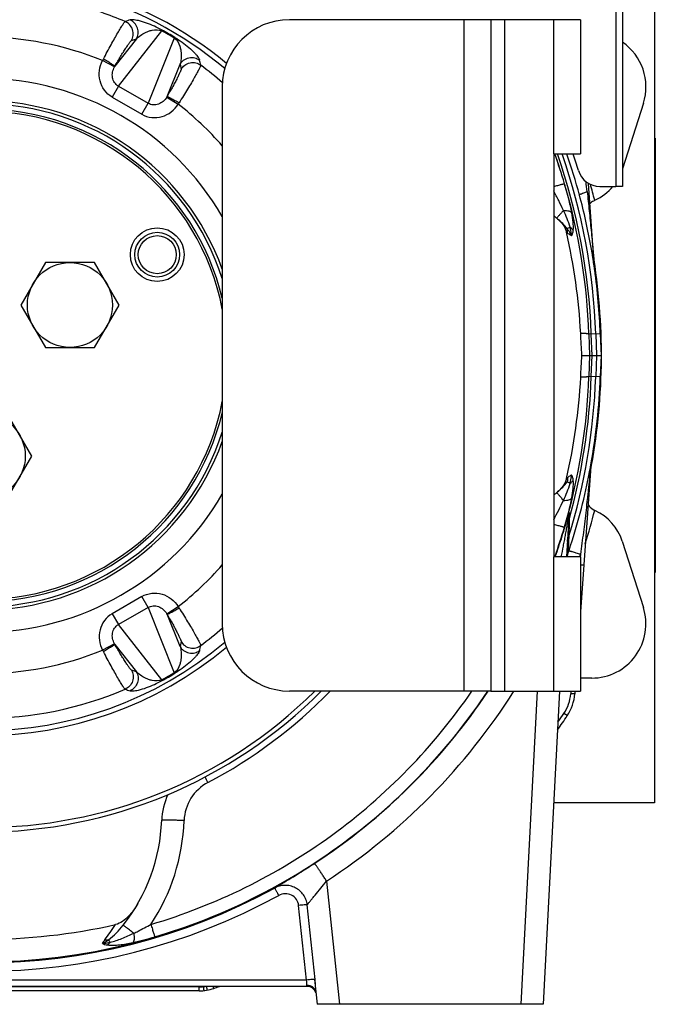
# Model space of a CAD drawing. Extents: x -1709 to 1181, y 8 to 1580.
# Tile 50 of 71: x -94 to 48, y 666 to 886. Entities that reach past the tile are written whole.
import ezdxf

# ---------------------------------------------------------------- set-up
doc = ezdxf.new("R2010")
doc.units = 0
doc.header["$LTSCALE"] = 65.395
doc.layers.get('0').update_dxf_attribs({"linetype": 'CONTINUOUS'})
doc.layers.add('3_ALL_AXES', color=7, linetype='CONTINUOUS')

msp = doc.modelspace()

# ---------------------------------------------------------------- linework, layer by layer
at = {"color": 3, "linetype": 'CONTINUOUS'}
for p, q in [((39.22, 941.86), (39.22, 848.91)), ((40.72, 942.18), (40.72, 848.91)), ((35.67, 848.91), (39.22, 848.91))]:
    msp.add_line(p, q, dxfattribs=at)
at = {"color": 6, "linetype": 'CONTINUOUS'}
for p, q in [((47.85, 921.16), (47.85, 711.16)), ((45.4, 867.48), (40.72, 852.83)), ((34.5, 830.5), (33.17, 849.59)), ((34.51, 830.45), (34.5, 830.5)), ((34.51, 830.43), (34.51, 830.45)), ((34.51, 830.39), (34.51, 830.43)), ((34.52, 830.34), (34.51, 830.39)), ((34.52, 830.29), (34.52, 830.34)), ((34.52, 830.28), (34.52, 830.29)), ((34.53, 830.24), (34.52, 830.28)), ((35.77, 815.98), (35.94, 811.16)), ((31.66, 811.16), (35.94, 811.16)), ((35.94, 811.16), (35.77, 806.34)), ((33.63, 786.4), (31.36, 753.82)), ((28.72, 775.03), (28.25, 766.16)), ((40.68, 769.61), (45.4, 754.84)), ((33.85, 739.05), (31.36, 739.05)), ((26.68, 736.16), (23.01, 666.16)), ((30.12, 736.16), (30.08, 735.53)), ((47.85, 711.16), (25.37, 711.16)), ((-28.04, 671.71), (-27.46, 666.16)), ((-29.68, 670.16), (-174.61, 670.16)), ((-53.81, 669.16), (-150.48, 669.16)), ((23.01, 666.16), (-27.46, 666.16))]:
    msp.add_line(p, q, dxfattribs=at)
at = {"color": 7, "linetype": 'CONTINUOUS'}
for p, q in [((11.35, 886.16), (-33.65, 886.16)), ((11.35, 886.16), (11.35, 736.16)), ((31.36, 886.16), (11.36, 886.16)), ((31.36, 886.16), (31.36, 856.16)), ((-48.65, 871.16), (-48.65, 751.16)), ((25.36, 856.16), (31.36, 856.16)), ((25.36, 856.16), (25.36, 766.16)), ((40.72, 848.91), (39.22, 848.91)), ((31.36, 766.16), (25.36, 766.16)), ((31.36, 766.16), (31.36, 736.16)), ((11.35, 736.16), (-33.65, 736.16)), ((11.36, 736.16), (31.36, 736.16))]:
    msp.add_line(p, q, dxfattribs=at)
at = {"color": 9, "linetype": 'CONTINUOUS'}
for p, q in [((5.35, 736.16), (5.35, 886.16)), ((14.36, 886.16), (14.36, 736.16)), ((25.36, 856.16), (25.36, 886.16)), ((-71.85, 871.32), (-62.14, 883.66)), ((-67.84, 881.86), (-72.64, 875.76)), ((-68.92, 881.5), (-67.84, 881.86)), ((-59.36, 882.06), (-65.2, 867.48)), ((-72.71, 875.63), (-75.36, 877.03)), ((-60.95, 869.01), (-58.07, 876.22)), ((-58.07, 876.22), (-57.84, 875.1)), ((-71.85, 871.32), (-73.26, 868.87)), ((-71.85, 871.32), (-65.2, 867.48)), ((-73.26, 868.87), (-66.61, 865.03)), ((-66.61, 865.03), (-65.2, 867.48)), ((-61.03, 868.88), (-58.5, 867.29)), ((27.8, 849.45), (27.78, 849.51)), ((35.77, 815.98), (33.22, 815.89)), ((33.22, 815.89), (33.38, 811.16)), ((33.93, 811.16), (33.76, 815.91)), ((34.76, 815.94), (34.93, 811.16)), ((33.38, 811.16), (33.22, 806.43)), ((33.76, 806.41), (33.93, 811.16)), ((34.93, 811.16), (34.76, 806.38)), ((35.77, 806.34), (33.22, 806.43)), ((28.81, 774.51), (28.74, 770.73)), ((28.88, 776.06), (28.81, 774.51)), ((27.78, 772.81), (27.8, 772.87)), ((28.81, 774.27), (28.79, 773.55)), ((28.74, 770.73), (28.47, 766.61)), ((28.75, 771.27), (28.74, 770.73)), ((28.64, 769.21), (28.51, 767.19)), ((25.36, 736.16), (25.36, 766.16)), ((28.47, 766.64), (28.47, 766.61)), ((-66.61, 757.29), (-73.26, 753.44)), ((-65.2, 754.84), (-66.61, 757.29)), ((-65.2, 754.84), (-71.85, 751)), ((-65.2, 754.84), (-59.36, 740.26)), ((-61.03, 753.43), (-58.5, 755.03)), ((-73.26, 753.44), (-71.85, 751)), ((-58.07, 746.1), (-60.95, 753.31)), ((-62.14, 738.66), (-71.85, 751)), ((-72.71, 746.69), (-75.36, 745.29)), ((-72.64, 746.56), (-67.84, 740.46)), ((-57.84, 747.22), (-58.07, 746.1)), ((-67.84, 740.46), (-68.92, 740.82)), ((21.69, 736.16), (18.02, 666.16)), ((29.21, 736.16), (29.16, 735.54)), ((29.21, 736.16), (29.16, 735.54)), ((28.41, 730.66), (27.66, 731.16)), ((-25.36, 693.71), (-22.46, 666.16)), ((-29.84, 671.58), (-31.6, 688.25)), ((-27.91, 671.7), (-29.66, 688.37)), ((-29.84, 671.58), (-174.45, 671.58)), ((-53.81, 670.06), (-150.48, 670.06)), ((-53.81, 669.16), (-53.81, 670.06)), ((-52.82, 670.11), (-52.83, 670.16)), ((-50.52, 669.71), (-50.68, 670.16)), ((-29.68, 670.16), (-29.73, 670.36))]:
    msp.add_line(p, q, dxfattribs=at)
at = {"color": 2, "linetype": 'CONTINUOUS'}
for p, q in [((48.05, 859.66), (48.05, 762.66)), ((34.53, 830.23), (34.53, 830.25)), ((47.95, 817.08), (47.95, 815.74)), ((47.95, 804.16), (47.95, 802.16)), ((33.67, 786.72), (33.67, 786.71)), ((31.19, 766.22), (31.17, 766.16)), ((31.35, 766.7), (31.31, 766.16))]:
    msp.add_line(p, q, dxfattribs=at)
at = {"color": 9, "linetype": 'CONTINUOUS'}
for points in [[(28.79, 773.55), (28.79, 773.28), (28.75, 771.27)], [(28.74, 770.73), (28.67, 769.68), (28.64, 769.21)]]:
    msp.add_lwpolyline(points, dxfattribs=at)
at = {"color": 2, "linetype": 'CONTINUOUS'}
msp.add_circle((-63.17, 833.66), 5, dxfattribs=at)
at = {"color": 7, "linetype": 'CONTINUOUS'}
msp.add_circle((-63.17, 833.66), 4.25, dxfattribs=at)
for centre, radius, start, end in [((-102.15, 811.16), 84.95, 50.1416, 75.1279), ((-33.65, 871.16), 15, 90, 180), ((-102.15, 811.16), 55, 13.3987, 166.6701), ((-102.15, 811.16), 54.5, 10.9311, 169.0581), ((-102.15, 811.16), 54.5, 190.9311, 349.0581), ((-102.15, 811.16), 55, 193.3987, 346.6701), ((-33.65, 751.16), 15, 180, 270), ((-102.15, 811.16), 84.95, 230.1391, 309.8609), ((-102.15, 811.16), 106.5, 224.777, 315.223), ((-102.15, 811.16), 105.5, 225.3184, 314.6817)]:
    msp.add_arc(centre, radius, start, end, dxfattribs=at)
at = {"color": 9, "linetype": 'CONTINUOUS'}
for centre, radius, start, end in [((-102.15, 811.16), 83.83, 49.8355, 75.128), ((-102.15, 811.16), 81.09, 66.9092, 75.0015), ((50.1, 499.49), 404.61, 107.1523, 107.3175), ((-102.15, 811.16), 71.1, 67.8709, 112.1291), ((-94.95, 823.63), 68.41, 58.659, 61.341), ((-96.34, 821.22), 71.37, 58.6665, 61.3335), ((-63.7, 871.31), 12.99, 152.2442, 153.9028), ((-69.29, 873.74), 3.91, 148.9478, 151.1175), ((-448.18, 787.17), 404.61, 12.6825, 12.8477), ((-102.15, 811.16), 81.09, 48.687, 53.0908), ((-102.15, 811.16), 61.85, 30.1153, 149.8845), ((-64.38, 870.91), 3.91, 328.8824, 331.0521), ((-102.15, 811.16), 56.86, 19.7746, 160.2309), ((-102.15, 811.16), 56.2, 17.8002, 162.1893), ((-69.27, 874.53), 12.98, 326.097, 327.7557), ((-102.15, 811.16), 71.1, 41.1851, 52.1291), ((-102.2, 811.22), 135.5, 16.4155, 19.3727), ((-102.14, 811.21), 135.45, 16.4234, 19.3804), ((-102.15, 811.16), 135.99, 2, 19.3249), ((-102.15, 811.16), 136.99, 2, 19.1787), ((-102.73, 810.95), 138.62, 15.0644, 19.0283), ((-102.14, 811.23), 135.44, 1.9688, 16.3898), ((-621.75, 776.16), 658.49, 6.24235, 6.43613), ((-102.15, 811.16), 140.99, 14.2222, 15.7288), ((5.14, 809.01), 37.58, 51.6479, 52.1021), ((-102.15, 811.16), 138, 9.1731, 9.3948), ((-102.15, 811.16), 138, 8.1392, 8.8165), ((-102.15, 811.16), 138, 7.9479, 7.9898), ((-102.14, 811.09), 135.44, 343.6102, 358.0312), ((-102.15, 811.16), 136.99, 342.8327, 358), ((-102.15, 811.16), 135.99, 344.3652, 358), ((-102.15, 811.16), 56.2, 197.8002, 342.1893), ((-102.15, 811.16), 56.86, 199.7746, 340.2309), ((5.02, 813.46), 37.77, 307.8953, 308.3472), ((-102.15, 811.16), 61.85, 210.1153, 329.8845), ((33.61, 773.16), 4.98, 164.3063, 176.98), ((33.69, 774.76), 4.98, 164.9366, 176.9828), ((-102.15, 811.16), 140.99, 342.653, 345.7778), ((-102.2, 811.1), 135.5, 340.6271, 343.5844), ((-102.15, 811.11), 135.45, 340.6189, 343.5766), ((-102.15, 811.16), 71.1, 307.8709, 318.8149), ((-69.28, 747.79), 12.99, 32.2442, 33.9028), ((-64.38, 751.41), 3.91, 28.9478, 31.1175), ((-102.15, 811.16), 81.09, 306.9092, 311.3123), ((-102.15, 811.16), 83.83, 229.8357, 310.1643), ((-69.29, 748.58), 3.91, 208.8824, 211.0521), ((-448.18, 835.15), 404.61, 347.1523, 347.3175), ((-102.15, 811.16), 71.1, 247.8709, 292.1291), ((-63.7, 751.01), 12.98, 206.097, 207.7557), ((-94.95, 798.69), 68.41, 298.659, 301.341), ((-96.34, 801.1), 71.37, 298.6665, 301.3335), ((-102.15, 811.09), 135.45, 213.5897, 326.4102), ((-102.15, 811.16), 81.09, 246.9092, 293.0908), ((50.1, 1122.83), 404.61, 252.6825, 252.8477), ((-102.15, 811.29), 108, 297.7633, 315.9142), ((-102.15, 811.03), 135.44, 303.1475, 326.4369), ((-102.15, 811.29), 140.44, 303.1465, 327.6553), ((20.17, 736.17), 9.01, 326.1672, 355.9833), ((-102.15, 818.16), 156.26, 325.3006, 326.1677), ((-47.18, 706.87), 10, 117.7633, 178.0037), ((-401.83, 531.36), 395.58, 27.7786, 27.9817), ((-102.15, 708.79), 45, 326.6025, 358.0037), ((-102.15, 811.03), 135.59, 241.2819, 298.7181), ((-102.15, 811.14), 137.58, 241.2823, 298.7177), ((-105.54, 704.54), 38.91, 321.9701, 328.083), ((-68.07, 675.24), 8.65, 142.0193, 148.3883), ((-53.81, 679.06), 9.01, 270.0024, 276.3133), ((-54, 679.93), 9.9, 276.9017, 278.9882)]:
    msp.add_arc(centre, radius, start, end, dxfattribs=at)
at = {"color": 6, "linetype": 'CONTINUOUS'}
for centre, radius, start, end in [((33.85, 871.16), 12.11, 342.2994, 55.4507), ((29.85, 856.16), 11.36, 294.623, 320.3399), ((-102.15, 811.16), 138, 10.0578, 15.0438), ((0.29, 811.05), 40.13, 50.1157, 51.3276), ((16.75, 830.76), 14.45, 48.9206, 50.1217), ((-100.34, 809.05), 131.92, 3.0499, 12.9733), ((-102.15, 811.16), 138.18, 349.1402, 8.8938), ((-102.15, 811.16), 138, 7.9898, 8.1392), ((-100.35, 813.28), 131.94, 347.0272, 356.9496), ((-102.15, 811.16), 138, 348.9421, 349.7957), ((-102.15, 811.16), 138, 341.1665, 348.3289), ((0.29, 811.26), 40.13, 308.6724, 309.8843), ((16.75, 791.56), 14.45, 309.8785, 311.0797), ((36.26, 780.13), 4, 244.3697, 245.377), ((29.85, 766.16), 11.36, 17.7006, 65.3771), ((33.2, 765), 5, 161.1664, 166.5487), ((33.85, 751.16), 12.11, 270, 17.7006), ((20.1, 736.22), 10, 326.1677, 356), ((-102.15, 818.16), 157.17, 324.7674, 326.1677), ((-47.18, 706.74), 15, 155.1795, 178.0038), ((-102.15, 708.66), 40, 321.5954, 358.0038), ((-102.15, 815.96), 135.28, 257.344, 282.656), ((-53.81, 679.16), 10, 270, 289.1759), ((-102.15, 818.16), 157.17, 289.1759, 289.6516), ((-29.68, 668.16), 2, 16.4999, 90)]:
    msp.add_arc(centre, radius, start, end, dxfattribs=at)
at = {"color": 3, "linetype": 'CONTINUOUS'}
for centre, radius, start, end in [((-102.15, 812.16), 139, 16.8538, 18.4545), ((35.67, 853.91), 5, 196.8538, 270)]:
    msp.add_arc(centre, radius, start, end, dxfattribs=at)
at = {"color": 2, "linetype": 'CONTINUOUS'}
for centre, radius, start, end in [((36.26, 842.19), 4, 114.6231, 115.6304), ((-102.15, 811.16), 138, 9.3948, 10.0578), ((-102.15, 811.16), 138, 8.8165, 9.1731), ((38.49, 830.78), 4, 184.0002, 187.9434), ((-102.15, 811.16), 138, 2, 7.9479), ((-102.15, 811.16), 138, 349.7957, 358), ((36.63, 786.19), 3, 170.0309, 176), ((-102.15, 811.16), 138, 348.3289, 348.9421), ((-102.42, 811.27), 141, 341.3652, 341.5715)]:
    msp.add_arc(centre, radius, start, end, dxfattribs=at)
at = {"color": 6, "linetype": 'CONTINUOUS'}
for centre, major_axis, start_param, end_param in [((25.26, 610.44), (-14.75, 429.81), -1.086108, -1.073156), ((25.26, 1011.88), (14.75, 429.81), -2.068436, -2.055485)]:
    msp.add_ellipse(centre, major_axis=major_axis, ratio=0.034879, start_param=start_param, end_param=end_param, dxfattribs=at)
at = {"color": 9, "linetype": 'CONTINUOUS'}
for points, knots in [([(-75.19, 877.36), (-74.9, 877.9), (-74.34, 878.97), (-73.51, 880.5), (-72.73, 881.91), (-72.02, 883.15), (-71.49, 884.05), (-71.12, 884.66), (-70.9, 885.02), (-70.7, 885.3), (-70.55, 885.52), (-70.44, 885.67), (-70.37, 885.74), (-70.34, 885.75)], [0, 0, 0, 0, 0.189628, 0.37154, 0.539624, 0.688207, 0.812227, 0.863666, 0.907449, 0.943204, 0.970637, 0.989563, 1, 1, 1, 1]), ([(-68.92, 881.5), (-68.72, 881.85), (-68.45, 882.67), (-68.59, 883.98), (-69.27, 885.1), (-69.98, 885.6), (-70.34, 885.75)], [0, 0, 0, 0, 0.238406, 0.5, 0.761594, 1, 1, 1, 1]), ([(-62.1, 883.84), (-63.22, 884.45), (-64.96, 885.24), (-66.99, 885.87), (-67.99, 886.07), (-68.51, 886.14), (-68.91, 886.15), (-69.14, 886.13), (-69.23, 886.1)], [0, 0, 0, 0, 0.504886, 0.754475, 0.841142, 0.90954, 0.961992, 1, 1, 1, 1]), ([(-67.84, 881.86), (-67.64, 882.2), (-67.37, 883.02), (-67.5, 884.32), (-68.16, 885.44), (-68.87, 885.94), (-69.23, 886.1)], [0, 0, 0, 0, 0.23856, 0.5, 0.76144, 1, 1, 1, 1]), ([(-67.84, 881.86), (-67.56, 882.15), (-66.91, 882.69), (-65.97, 883.25), (-65.09, 883.62), (-63.9, 883.96), (-62.8, 883.99), (-62.14, 883.66)], [0, 0, 0, 0, 0.192916, 0.404315, 0.520337, 0.64756, 1, 1, 1, 1]), ([(-62.14, 883.66), (-62.12, 883.7), (-62.11, 883.75), (-62.1, 883.81), (-62.1, 883.83), (-62.1, 883.84)], [0, 0, 0, 0, 0.647891, 0.862629, 1, 1, 1, 1]), ([(-72.64, 875.76), (-72.42, 876.13), (-71.99, 876.86), (-71.36, 877.91), (-70.77, 878.88), (-70.23, 879.73), (-69.82, 880.35), (-69.54, 880.76), (-69.36, 881.01), (-69.22, 881.2), (-69.09, 881.35), (-69, 881.44), (-68.95, 881.49), (-68.92, 881.5)], [0, 0, 0, 0, 0.188782, 0.370057, 0.53763, 0.68597, 0.809969, 0.861549, 0.905551, 0.941555, 0.969341, 0.988789, 1, 1, 1, 1]), ([(-59.36, 882.06), (-59.34, 882.09), (-59.3, 882.13), (-59.25, 882.17), (-59.23, 882.18), (-59.22, 882.18)], [0, 0, 0, 0, 0.647891, 0.862629, 1, 1, 1, 1]), ([(-59.36, 882.06), (-58.75, 881.65), (-58.22, 880.68), (-57.92, 879.48), (-57.8, 878.54), (-57.82, 877.44), (-57.96, 876.61), (-58.07, 876.22)], [0, 0, 0, 0, 0.352432, 0.479656, 0.59568, 0.807082, 1, 1, 1, 1]), ([(-59.22, 882.18), (-58.14, 881.52), (-56.58, 880.4), (-55.03, 878.96), (-54.35, 878.2), (-54.03, 877.78), (-53.82, 877.44), (-53.73, 877.23), (-53.7, 877.14)], [0, 0, 0, 0, 0.504889, 0.754476, 0.841143, 0.90954, 0.961992, 1, 1, 1, 1]), ([(-73.26, 868.87), (-73.93, 869.26), (-75.11, 870.32), (-76.1, 872.48), (-76.21, 874.84), (-75.72, 876.34), (-75.36, 877.03)], [0, 0, 0, 0, 0.249766, 0.499654, 0.749746, 1, 1, 1, 1]), ([(-72.64, 875.76), (-72.64, 875.77), (-72.66, 875.78), (-72.7, 875.82), (-72.76, 875.86), (-72.88, 875.95), (-73.09, 876.09), (-73.41, 876.29), (-73.8, 876.54), (-74.25, 876.81), (-74.71, 877.08), (-75.03, 877.27), (-75.19, 877.36)], [0, 0, 0, 0, 0.008636, 0.024765, 0.049076, 0.082144, 0.175447, 0.30256, 0.458767, 0.634283, 0.818172, 1, 1, 1, 1]), ([(-71.85, 871.32), (-72.19, 871.5), (-72.79, 872.06), (-73.24, 873.21), (-73.21, 874.46), (-72.92, 875.26), (-72.71, 875.63)], [0, 0, 0, 0, 0.239806, 0.48483, 0.738828, 1, 1, 1, 1]), ([(-53.45, 876), (-53.45, 875.96), (-53.47, 875.87), (-53.54, 875.7), (-53.65, 875.46), (-53.81, 875.15), (-54.01, 874.78), (-54.35, 874.15), (-54.86, 873.24), (-55.58, 872.01), (-56.41, 870.63), (-57.33, 869.14), (-57.96, 868.12), (-58.29, 867.6)], [0, 0, 0, 0, 0.010438, 0.029366, 0.056802, 0.092559, 0.136342, 0.18778, 0.311803, 0.460385, 0.628475, 0.810384, 1, 1, 1, 1]), ([(-58.07, 876.22), (-57.87, 876.56), (-57.3, 877.2), (-56.11, 877.74), (-54.8, 877.73), (-54.03, 877.37), (-53.7, 877.14)], [0, 0, 0, 0, 0.23856, 0.5, 0.76144, 1, 1, 1, 1]), ([(-57.84, 875.1), (-57.64, 875.45), (-57.07, 876.09), (-55.86, 876.63), (-54.55, 876.61), (-53.77, 876.24), (-53.45, 876)], [0, 0, 0, 0, 0.238406, 0.5, 0.761594, 1, 1, 1, 1]), ([(-57.84, 875.1), (-57.84, 875.08), (-57.85, 875), (-57.88, 874.88), (-57.95, 874.7), (-58.05, 874.47), (-58.17, 874.2), (-58.39, 873.75), (-58.72, 873.08), (-59.18, 872.19), (-59.73, 871.19), (-60.32, 870.12), (-60.74, 869.39), (-60.95, 869.01)], [0, 0, 0, 0, 0.011213, 0.030663, 0.058452, 0.094459, 0.138463, 0.190046, 0.314048, 0.462392, 0.629965, 0.811228, 1, 1, 1, 1]), ([(-60.95, 869.01), (-60.95, 869.01), (-60.92, 869.01), (-60.87, 868.99), (-60.8, 868.96), (-60.66, 868.89), (-60.42, 868.78), (-60.08, 868.6), (-59.67, 868.38), (-59.07, 868.05), (-58.6, 867.78), (-58.29, 867.6)], [0, 0, 0, 0, 0.009034, 0.025981, 0.05145, 0.085933, 0.182396, 0.31206, 0.46908, 0.643214, 1, 1, 1, 1]), ([(-66.61, 865.03), (-65.94, 864.65), (-64.43, 864.15), (-62.06, 864.37), (-59.96, 865.46), (-58.91, 866.64), (-58.5, 867.29)], [0, 0, 0, 0, 0.249766, 0.499653, 0.749746, 1, 1, 1, 1]), ([(-61.03, 868.88), (-61.25, 868.52), (-61.79, 867.87), (-62.86, 867.22), (-64.08, 867.03), (-64.86, 867.28), (-65.2, 867.48)], [0, 0, 0, 0, 0.261194, 0.515205, 0.760221, 1, 1, 1, 1]), ([(25.36, 848.88), (25.52, 848.92), (25.83, 849.01), (26.28, 849.14), (26.69, 849.25), (27.05, 849.35), (27.3, 849.42), (27.48, 849.46), (27.58, 849.48), (27.66, 849.5), (27.72, 849.51), (27.75, 849.51), (27.78, 849.52), (27.78, 849.51)], [0, 0, 0, 0, 0.200571, 0.389233, 0.560323, 0.70872, 0.829984, 0.879276, 0.9205, 0.953353, 0.977608, 0.993124, 1, 1, 1, 1]), ([(29.43, 843), (29.23, 844.06), (28.72, 846.22), (28.12, 848.36), (27.8, 849.45)], [0, 0, 0, 0, 0.486611, 1, 1, 1, 1]), ([(27.54, 843.56), (27.21, 844.29), (26.5, 845.75), (25.74, 847.19), (25.36, 847.91)], [0, 0, 0, 0, 0.495277, 1, 1, 1, 1]), ([(31.13, 846.98), (31.12, 847), (31.15, 847.05), (31.24, 847.11), (31.38, 847.19), (31.67, 847.33), (32.16, 847.53), (32.59, 847.68), (32.84, 847.76)], [0, 0, 0, 0, 0.029436, 0.084256, 0.168803, 0.282974, 0.594148, 1, 1, 1, 1]), ([(32.84, 847.76), (32.99, 846.32), (33.22, 844.17), (33.51, 841.29), (33.73, 839.13), (33.93, 836.96), (34.1, 835.17), (34.23, 833.72), (34.32, 832.68), (34.4, 831.65), (34.45, 831.19), (34.51, 830.33), (34.5, 830.5)], [0, 0, 0, 0, 0.250357, 0.375535, 0.500712, 0.625885, 0.75105, 0.813625, 0.876189, 0.938722, 0.969941, 1, 1, 1, 1]), ([(27.54, 843.56), (27.43, 843.43), (27.23, 843.2), (26.94, 842.86), (26.69, 842.57), (26.47, 842.32), (26.29, 842.12), (26.17, 841.99), (26.1, 841.92), (26.06, 841.88), (26.04, 841.86), (26.02, 841.85), (26.02, 841.84)], [0, 0, 0, 0, 0.214873, 0.408894, 0.579161, 0.723128, 0.838648, 0.924007, 0.954968, 0.977969, 0.992951, 1, 1, 1, 1]), ([(29.01, 839.79), (28.84, 840.43), (28.39, 841.71), (27.83, 842.94), (27.54, 843.56)], [0, 0, 0, 0, 0.493934, 1, 1, 1, 1]), ([(27.54, 843.56), (27.76, 843.56), (28.18, 843.55), (28.74, 843.45), (29.16, 843.28), (29.37, 843.1), (29.43, 843)], [0, 0, 0, 0, 0.328839, 0.608887, 0.831172, 1, 1, 1, 1]), ([(29.73, 839.08), (29.79, 839.69), (29.75, 841.01), (29.55, 842.31), (29.43, 843)], [0, 0, 0, 0, 0.471028, 1, 1, 1, 1]), ([(28.39, 839.44), (28.08, 839.85), (27.39, 840.62), (26.64, 841.31), (26.25, 841.65)], [0, 0, 0, 0, 0.498469, 1, 1, 1, 1]), ([(28.45, 838.48), (28.46, 838.56), (28.49, 838.89), (28.46, 839.22), (28.39, 839.44)], [0, 0, 0, 0, 0.265618, 1, 1, 1, 1]), ([(29.34, 837.86), (29.27, 837.9), (28.97, 838.09), (28.67, 838.3), (28.45, 838.48)], [0, 0, 0, 0, 0.225513, 1, 1, 1, 1]), ([(29.01, 839.79), (29.09, 839.74), (29.36, 839.54), (29.6, 839.29), (29.73, 839.08)], [0, 0, 0, 0, 0.26933, 1, 1, 1, 1]), ([(29.34, 837.86), (29.4, 837.93), (29.5, 838.1), (29.65, 838.51), (29.7, 838.84), (29.73, 839.08)], [0, 0, 0, 0, 0.216494, 0.456921, 1, 1, 1, 1]), ([(33.22, 815.89), (33.21, 815.9), (33.16, 815.92), (33.07, 815.95), (32.91, 815.97), (32.71, 816), (32.45, 816.02), (32.01, 816.04), (31.65, 816.06), (31.4, 816.06)], [0, 0, 0, 0, 0.028756, 0.083831, 0.166986, 0.278416, 0.417902, 0.585045, 1, 1, 1, 1]), ([(33.22, 806.43), (33.21, 806.42), (33.16, 806.39), (33.07, 806.37), (32.91, 806.35), (32.71, 806.32), (32.45, 806.3), (32.01, 806.28), (31.65, 806.26), (31.4, 806.25)], [0, 0, 0, 0, 0.028756, 0.083831, 0.166986, 0.278416, 0.417902, 0.585045, 1, 1, 1, 1]), ([(33.63, 786.4), (33.64, 786.49), (33.6, 786.03), (33.57, 785.78), (33.51, 785.19), (33.45, 784.6), (33.37, 783.76), (33.26, 782.74), (33.13, 781.5), (33, 780.27), (32.82, 778.62), (32.59, 776.56), (32.29, 774.09), (31.89, 770.8), (31.57, 768.34), (31.35, 766.7)], [0, 0, 0, 0, 0.013849, 0.02933, 0.060505, 0.091757, 0.123037, 0.185636, 0.248259, 0.310893, 0.373535, 0.498829, 0.62413, 0.74943, 1, 1, 1, 1]), ([(29.01, 782.53), (29.09, 782.58), (29.36, 782.78), (29.6, 783.03), (29.73, 783.24)], [0, 0, 0, 0, 0.26933, 1, 1, 1, 1]), ([(29.73, 783.24), (29.7, 783.48), (29.65, 783.81), (29.5, 784.22), (29.4, 784.39), (29.34, 784.46)], [0, 0, 0, 0, 0.543079, 0.783506, 1, 1, 1, 1]), ([(29.43, 779.32), (29.55, 780.01), (29.75, 781.31), (29.79, 782.63), (29.73, 783.24)], [0, 0, 0, 0, 0.528971, 1, 1, 1, 1]), ([(26.25, 780.67), (26.64, 781.01), (27.39, 781.7), (28.08, 782.47), (28.39, 782.88)], [0, 0, 0, 0, 0.50153, 1, 1, 1, 1]), ([(27.54, 778.76), (27.83, 779.38), (28.39, 780.61), (28.84, 781.89), (29.01, 782.53)], [0, 0, 0, 0, 0.506066, 1, 1, 1, 1]), ([(26.02, 780.47), (26.02, 780.47), (26.04, 780.46), (26.06, 780.44), (26.1, 780.4), (26.17, 780.33), (26.29, 780.19), (26.47, 780), (26.69, 779.75), (26.94, 779.46), (27.23, 779.12), (27.43, 778.88), (27.54, 778.76)], [0, 0, 0, 0, 0.007049, 0.022031, 0.045033, 0.075993, 0.161352, 0.276872, 0.420839, 0.591106, 0.785127, 1, 1, 1, 1]), ([(27.54, 778.76), (27.76, 778.76), (28.18, 778.77), (28.74, 778.87), (29.16, 779.04), (29.37, 779.22), (29.43, 779.32)], [0, 0, 0, 0, 0.328837, 0.608885, 0.83117, 1, 1, 1, 1]), ([(27.8, 772.87), (28.12, 773.96), (28.72, 776.1), (29.23, 778.26), (29.43, 779.32)], [0, 0, 0, 0, 0.513389, 1, 1, 1, 1]), ([(25.36, 774.41), (25.74, 775.13), (26.5, 776.56), (27.21, 778.03), (27.54, 778.76)], [0, 0, 0, 0, 0.504723, 1, 1, 1, 1]), ([(25.7, 766.16), (26.25, 767.69), (27.02, 769.97), (27.94, 772.93), (28.36, 774.35), (28.56, 775.03)], [0, 0, 0, 0, 0.523812, 0.773965, 1, 1, 1, 1]), ([(27.07, 766.16), (27.23, 766.95), (27.46, 768.15), (27.76, 769.73), (27.98, 770.92), (28.19, 772.09), (28.36, 773.07), (28.49, 773.8), (28.6, 774.41), (28.63, 774.6), (28.72, 775.09), (28.72, 775.03)], [0, 0, 0, 0, 0.269527, 0.403752, 0.537383, 0.670026, 0.800697, 0.864449, 0.925681, 0.979646, 1, 1, 1, 1]), ([(28.56, 775.03), (28.6, 775.17), (28.66, 775.37), (28.74, 775.63), (28.78, 775.77), (28.81, 775.86), (28.83, 775.92), (28.84, 775.97), (28.86, 776.01), (28.87, 776.04), (28.87, 776.05), (28.88, 776.07), (28.88, 776.06), (28.88, 776.06)], [0, 0, 0, 0, 0.405325, 0.581889, 0.734605, 0.800127, 0.857319, 0.90536, 0.943472, 0.971028, 0.987598, 0.993292, 1, 1, 1, 1]), ([(25.36, 773.44), (25.52, 773.4), (25.83, 773.31), (26.28, 773.18), (26.69, 773.07), (27.05, 772.97), (27.3, 772.9), (27.48, 772.86), (27.58, 772.84), (27.66, 772.82), (27.72, 772.81), (27.75, 772.8), (27.78, 772.8), (27.78, 772.81)], [0, 0, 0, 0, 0.200657, 0.389391, 0.560532, 0.708955, 0.830212, 0.879487, 0.920685, 0.953504, 0.977716, 0.99318, 1, 1, 1, 1]), ([(28.43, 769.54), (28.44, 769.64), (28.48, 770.05), (28.61, 770.45), (28.74, 770.73)], [0, 0, 0, 0, 0.247992, 1, 1, 1, 1]), ([(28.78, 767.53), (28.78, 767.54), (28.78, 767.53), (28.79, 767.53), (28.81, 767.53), (28.84, 767.52), (28.9, 767.5), (28.98, 767.48), (29.08, 767.44), (29.21, 767.4), (29.36, 767.35), (29.59, 767.28), (29.92, 767.17), (30.36, 767.02), (30.84, 766.87), (31.18, 766.75), (31.35, 766.7)], [0, 0, 0, 0, 0.001217, 0.004749, 0.01061, 0.018795, 0.042061, 0.07435, 0.115391, 0.16484, 0.222275, 0.287215, 0.437347, 0.610174, 0.799851, 1, 1, 1, 1]), ([(32.09, 764.26), (32.09, 764.26), (32.08, 764.26), (32.06, 764.25), (32.02, 764.25), (31.96, 764.25), (31.87, 764.26), (31.77, 764.26), (31.59, 764.27), (31.45, 764.28), (31.36, 764.28)], [0, 0, 0, 0, 0.005639, 0.019495, 0.073219, 0.16074, 0.27987, 0.42753, 0.599871, 1, 1, 1, 1]), ([(-66.61, 757.29), (-65.94, 757.67), (-64.43, 758.17), (-62.06, 757.95), (-59.96, 756.86), (-58.91, 755.68), (-58.5, 755.03)], [0, 0, 0, 0, 0.249766, 0.499654, 0.749746, 1, 1, 1, 1]), ([(-65.2, 754.84), (-64.86, 755.04), (-64.08, 755.29), (-62.86, 755.1), (-61.79, 754.45), (-61.25, 753.8), (-61.03, 753.43)], [0, 0, 0, 0, 0.239806, 0.48483, 0.738828, 1, 1, 1, 1]), ([(-60.95, 753.31), (-60.95, 753.31), (-60.92, 753.31), (-60.87, 753.33), (-60.81, 753.36), (-60.67, 753.42), (-60.44, 753.53), (-60.1, 753.71), (-59.7, 753.93), (-59.24, 754.18), (-58.77, 754.44), (-58.45, 754.62), (-58.29, 754.72)], [0, 0, 0, 0, 0.008636, 0.024765, 0.049076, 0.082144, 0.175447, 0.30256, 0.458767, 0.634283, 0.818172, 1, 1, 1, 1]), ([(-58.29, 754.72), (-57.96, 754.2), (-57.33, 753.18), (-56.41, 751.69), (-55.58, 750.31), (-54.86, 749.08), (-54.35, 748.17), (-54.01, 747.54), (-53.81, 747.17), (-53.65, 746.86), (-53.54, 746.62), (-53.47, 746.45), (-53.45, 746.35), (-53.45, 746.32)], [0, 0, 0, 0, 0.189628, 0.37154, 0.539624, 0.688207, 0.812227, 0.863666, 0.907449, 0.943204, 0.970637, 0.989563, 1, 1, 1, 1]), ([(-73.26, 753.44), (-73.93, 753.06), (-75.11, 752), (-76.1, 749.84), (-76.21, 747.48), (-75.72, 745.98), (-75.36, 745.29)], [0, 0, 0, 0, 0.249766, 0.499653, 0.749746, 1, 1, 1, 1]), ([(-60.95, 753.31), (-60.74, 752.93), (-60.32, 752.2), (-59.73, 751.12), (-59.18, 750.13), (-58.72, 749.24), (-58.39, 748.57), (-58.17, 748.12), (-58.05, 747.85), (-57.95, 747.62), (-57.88, 747.44), (-57.85, 747.31), (-57.84, 747.24), (-57.84, 747.22)], [0, 0, 0, 0, 0.188782, 0.370057, 0.53763, 0.68597, 0.809969, 0.861549, 0.905551, 0.941555, 0.969341, 0.988789, 1, 1, 1, 1]), ([(-72.71, 746.69), (-72.92, 747.06), (-73.21, 747.86), (-73.24, 749.11), (-72.79, 750.26), (-72.19, 750.81), (-71.85, 751)], [0, 0, 0, 0, 0.261194, 0.515205, 0.760221, 1, 1, 1, 1]), ([(-72.64, 746.56), (-72.64, 746.55), (-72.66, 746.53), (-72.7, 746.5), (-72.76, 746.45), (-72.89, 746.36), (-73.11, 746.22), (-73.43, 746.01), (-73.83, 745.77), (-74.42, 745.41), (-74.88, 745.14), (-75.19, 744.96)], [0, 0, 0, 0, 0.009034, 0.025981, 0.05145, 0.085933, 0.182396, 0.31206, 0.46908, 0.643214, 1, 1, 1, 1]), ([(-68.92, 740.82), (-68.95, 740.83), (-69, 740.87), (-69.09, 740.97), (-69.22, 741.12), (-69.36, 741.31), (-69.54, 741.56), (-69.82, 741.97), (-70.23, 742.59), (-70.77, 743.44), (-71.36, 744.41), (-71.99, 745.46), (-72.42, 746.19), (-72.64, 746.56)], [0, 0, 0, 0, 0.011213, 0.030663, 0.058452, 0.094459, 0.138463, 0.190046, 0.314048, 0.462392, 0.629965, 0.811228, 1, 1, 1, 1]), ([(-58.07, 746.1), (-57.96, 745.71), (-57.82, 744.88), (-57.8, 743.78), (-57.92, 742.84), (-58.22, 741.64), (-58.75, 740.67), (-59.36, 740.26)], [0, 0, 0, 0, 0.192916, 0.404316, 0.520339, 0.647562, 1, 1, 1, 1]), ([(-58.07, 746.1), (-57.87, 745.76), (-57.3, 745.12), (-56.11, 744.58), (-54.8, 744.59), (-54.03, 744.95), (-53.7, 745.18)], [0, 0, 0, 0, 0.23856, 0.5, 0.76144, 1, 1, 1, 1]), ([(-57.84, 747.22), (-57.64, 746.87), (-57.07, 746.23), (-55.86, 745.69), (-54.55, 745.71), (-53.77, 746.08), (-53.45, 746.32)], [0, 0, 0, 0, 0.238406, 0.5, 0.761594, 1, 1, 1, 1]), ([(-70.34, 736.57), (-70.37, 736.58), (-70.44, 736.65), (-70.55, 736.8), (-70.7, 737.01), (-70.9, 737.3), (-71.12, 737.66), (-71.49, 738.27), (-72.02, 739.17), (-72.73, 740.41), (-73.51, 741.82), (-74.34, 743.35), (-74.9, 744.42), (-75.19, 744.96)], [0, 0, 0, 0, 0.010438, 0.029366, 0.056802, 0.092559, 0.136342, 0.18778, 0.311803, 0.460385, 0.628475, 0.810384, 1, 1, 1, 1]), ([(-53.7, 745.18), (-53.73, 745.09), (-53.82, 744.88), (-54.03, 744.54), (-54.35, 744.12), (-55.03, 743.36), (-56.58, 741.91), (-58.14, 740.8), (-59.22, 740.14)], [0, 0, 0, 0, 0.038008, 0.09046, 0.158858, 0.245524, 0.495113, 1, 1, 1, 1]), ([(-68.92, 740.82), (-68.72, 740.47), (-68.45, 739.65), (-68.59, 738.34), (-69.27, 737.22), (-69.98, 736.72), (-70.34, 736.57)], [0, 0, 0, 0, 0.238406, 0.5, 0.761594, 1, 1, 1, 1]), ([(-67.84, 740.46), (-67.64, 740.12), (-67.37, 739.3), (-67.5, 738), (-68.16, 736.88), (-68.87, 736.38), (-69.23, 736.22)], [0, 0, 0, 0, 0.23856, 0.5, 0.76144, 1, 1, 1, 1]), ([(-62.14, 738.66), (-62.8, 738.33), (-63.9, 738.36), (-65.09, 738.7), (-65.97, 739.07), (-66.91, 739.63), (-67.56, 740.17), (-67.84, 740.46)], [0, 0, 0, 0, 0.352434, 0.479658, 0.595682, 0.807083, 1, 1, 1, 1]), ([(-59.36, 740.26), (-59.34, 740.23), (-59.3, 740.19), (-59.25, 740.15), (-59.23, 740.14), (-59.22, 740.14)], [0, 0, 0, 0, 0.647891, 0.862629, 1, 1, 1, 1]), ([(-69.23, 736.22), (-69.14, 736.19), (-68.91, 736.17), (-68.51, 736.18), (-67.99, 736.25), (-66.99, 736.45), (-64.96, 737.08), (-63.22, 737.87), (-62.1, 738.48)], [0, 0, 0, 0, 0.038008, 0.09046, 0.158858, 0.245524, 0.495113, 1, 1, 1, 1]), ([(-62.14, 738.66), (-62.12, 738.62), (-62.11, 738.57), (-62.1, 738.51), (-62.1, 738.49), (-62.1, 738.48)], [0, 0, 0, 0, 0.647891, 0.862629, 1, 1, 1, 1]), ([(-64.58, 684.02), (-57.36, 686.15), (-43.27, 691.67), (-23.86, 703.39), (-6.72, 718.24), (2.86, 729.95), (7.11, 736.15)], [0, 0, 0, 0, 0.250019, 0.500027, 0.750021, 1, 1, 1, 1]), ([(-63.73, 681.23), (-56.19, 683.45), (-41.49, 689.24), (-21.28, 701.59), (-3.52, 717.26), (6.33, 729.61), (10.68, 736.15)], [0, 0, 0, 0, 0.250017, 0.500024, 0.750018, 1, 1, 1, 1]), ([(30.08, 735.53), (30.08, 735.52), (30.07, 735.52), (30.05, 735.52), (30, 735.51), (29.92, 735.51), (29.8, 735.51), (29.67, 735.52), (29.45, 735.52), (29.28, 735.53), (29.16, 735.54)], [0, 0, 0, 0, 0.006671, 0.02145, 0.077654, 0.168365, 0.290667, 0.440453, 0.612601, 1, 1, 1, 1]), ([(-57.17, 707.22), (-57.5, 707.23), (-58.13, 707.25), (-59.06, 707.28), (-59.91, 707.3), (-60.56, 707.31), (-61.02, 707.31), (-61.31, 707.31), (-61.56, 707.31), (-61.77, 707.3), (-61.94, 707.3), (-62.06, 707.29), (-62.13, 707.28), (-62.16, 707.27), (-62.17, 707.27), (-62.17, 707.27)], [0, 0, 0, 0, 0.194862, 0.382203, 0.554857, 0.706195, 0.772022, 0.830423, 0.880839, 0.922792, 0.955886, 0.97982, 0.994417, 0.998242, 1, 1, 1, 1]), ([(-37, 692.13), (-36.86, 692.22), (-36.48, 692.45), (-35.79, 692.87), (-34.86, 693.42), (-33.26, 694.37), (-30.97, 695.78), (-29.08, 696.98), (-28.09, 697.63)], [0, 0, 0, 0, 0.048742, 0.126736, 0.230836, 0.357247, 0.659976, 1, 1, 1, 1]), ([(-25.36, 693.71), (-25.53, 693.97), (-25.86, 694.47), (-26.35, 695.21), (-26.8, 695.88), (-27.15, 696.39), (-27.4, 696.75), (-27.56, 696.97), (-27.7, 697.17), (-27.82, 697.33), (-27.92, 697.46), (-28, 697.55), (-28.05, 697.6), (-28.07, 697.63), (-28.08, 697.63), (-28.09, 697.63)], [0, 0, 0, 0, 0.194917, 0.381287, 0.552518, 0.702534, 0.767892, 0.826024, 0.876417, 0.91863, 0.952295, 0.977132, 0.992973, 0.997535, 1, 1, 1, 1]), ([(-29.66, 688.37), (-29.58, 688.51), (-29.35, 688.8), (-28.95, 689.3), (-28.45, 689.9), (-27.68, 690.84), (-26.63, 692.11), (-25.79, 693.16), (-25.36, 693.71)], [0, 0, 0, 0, 0.068684, 0.164093, 0.279418, 0.40911, 0.695561, 1, 1, 1, 1]), ([(-29.66, 688.37), (-29.71, 688.78), (-29.91, 689.57), (-30.49, 690.65), (-31.3, 691.56), (-32.32, 692.25), (-33.46, 692.66), (-34.68, 692.79), (-35.89, 692.62), (-36.64, 692.32), (-37, 692.13)], [0, 0, 0, 0, 0.125259, 0.250547, 0.375717, 0.500674, 0.625455, 0.750195, 0.875022, 1, 1, 1, 1]), ([(-37, 692.13), (-36.99, 692.13), (-36.98, 692.11), (-36.96, 692.09), (-36.94, 692.05), (-36.9, 692), (-36.86, 691.93), (-36.79, 691.81), (-36.69, 691.63), (-36.54, 691.39), (-36.39, 691.11), (-36.21, 690.8), (-36.1, 690.59), (-36.04, 690.48)], [0, 0, 0, 0, 0.00683, 0.022613, 0.047416, 0.081054, 0.123246, 0.173626, 0.297104, 0.447136, 0.618427, 0.804906, 1, 1, 1, 1]), ([(-31.6, 688.25), (-31.65, 688.73), (-31.99, 689.69), (-33.15, 690.67), (-34.63, 690.98), (-35.61, 690.71), (-36.04, 690.48)], [0, 0, 0, 0, 0.249722, 0.499508, 0.749676, 1, 1, 1, 1]), ([(-29.66, 688.37), (-29.75, 688.38), (-29.98, 688.38), (-30.41, 688.36), (-30.97, 688.31), (-31.38, 688.27), (-31.6, 688.25)], [0, 0, 0, 0, 0.13371, 0.362849, 0.662572, 1, 1, 1, 1]), ([(-74.05, 680.58), (-73.43, 681.02), (-72.28, 682.05), (-71.28, 683.21), (-70.8, 683.81)], [0, 0, 0, 0, 0.497077, 1, 1, 1, 1]), ([(-73.72, 680.01), (-73.27, 680.12), (-72.37, 680.37), (-70.59, 681.03), (-69.28, 681.62), (-68.42, 682.04)], [0, 0, 0, 0, 0.245021, 0.493387, 1, 1, 1, 1]), ([(-68.42, 682.04), (-68.58, 682.17), (-68.9, 682.42), (-69.36, 682.77), (-69.76, 683.08), (-70.11, 683.34), (-70.36, 683.52), (-70.52, 683.64), (-70.61, 683.7), (-70.69, 683.75), (-70.74, 683.79), (-70.77, 683.8), (-70.8, 683.82), (-70.8, 683.81)], [0, 0, 0, 0, 0.213574, 0.408556, 0.580933, 0.727133, 0.844144, 0.890929, 0.929567, 0.959867, 0.981693, 0.994981, 1, 1, 1, 1]), ([(-68.42, 682.04), (-68.38, 681.79), (-68.34, 681.34), (-68.34, 680.72), (-68.41, 680.26), (-68.52, 680.02), (-68.6, 679.96)], [0, 0, 0, 0, 0.350585, 0.643554, 0.861216, 1, 1, 1, 1]), ([(-68.42, 682.04), (-68.09, 682.19), (-66.8, 682.83), (-65.52, 683.5), (-64.58, 684.02)], [0, 0, 0, 0, 0.248295, 1, 1, 1, 1]), ([(-64.58, 684.02), (-64.47, 683.67), (-64.32, 683.17), (-64.13, 682.53), (-64.01, 682.12), (-63.9, 681.78), (-63.82, 681.51), (-63.77, 681.34), (-63.74, 681.25), (-63.73, 681.23)], [0, 0, 0, 0, 0.371122, 0.539335, 0.688105, 0.812319, 0.907707, 0.970988, 1, 1, 1, 1]), ([(-75.43, 679.78), (-75.31, 679.82), (-74.81, 680.04), (-74.37, 680.34), (-74.05, 680.58)], [0, 0, 0, 0, 0.254408, 1, 1, 1, 1]), ([(-74.88, 680.57), (-74.81, 680.55), (-74.53, 680.52), (-74.25, 680.53), (-74.05, 680.58)], [0, 0, 0, 0, 0.262817, 1, 1, 1, 1]), ([(-74.3, 679.42), (-73.87, 679.37), (-72.97, 679.34), (-71.06, 679.47), (-69.6, 679.74), (-68.6, 679.96)], [0, 0, 0, 0, 0.225294, 0.469689, 1, 1, 1, 1]), ([(-73.72, 680.01), (-73.76, 680.07), (-73.86, 680.26), (-73.97, 680.45), (-74.05, 680.58)], [0, 0, 0, 0, 0.305063, 1, 1, 1, 1]), ([(-68.6, 679.96), (-67.79, 680.13), (-66.16, 680.53), (-64.54, 680.99), (-63.73, 681.23)], [0, 0, 0, 0, 0.493883, 1, 1, 1, 1]), ([(-52.71, 669.22), (-52.71, 669.22), (-52.71, 669.23), (-52.71, 669.24), (-52.71, 669.26), (-52.72, 669.29), (-52.72, 669.32), (-52.73, 669.39), (-52.74, 669.48), (-52.76, 669.62), (-52.78, 669.77), (-52.8, 669.93), (-52.81, 670.05), (-52.82, 670.11)], [0, 0, 0, 0, 0.004836, 0.018893, 0.042149, 0.074408, 0.115407, 0.164808, 0.287073, 0.437119, 0.609895, 0.799669, 1, 1, 1, 1]), ([(-52, 669.32), (-51.99, 669.33), (-52, 669.33), (-52, 669.34), (-52, 669.36), (-52, 669.4), (-52.01, 669.47), (-52.03, 669.57), (-52.05, 669.69), (-52.08, 669.84), (-52.1, 669.99), (-52.12, 670.1), (-52.13, 670.16)], [0, 0, 0, 0, 0.004864, 0.018777, 0.041766, 0.073666, 0.16315, 0.284452, 0.433797, 0.606509, 0.797198, 1, 1, 1, 1])]:
    msp.add_open_spline(points, degree=3, knots=knots, dxfattribs=at)
at = {"color": 2, "linetype": 'CONTINUOUS'}
for points, knots in [([(34.53, 845.8), (34.42, 845.75), (34.05, 845.55), (33.7, 845.28), (33.48, 845.06)], [0, 0, 0, 0, 0.264337, 1, 1, 1, 1]), ([(29.01, 839.79), (28.95, 839.75), (28.74, 839.63), (28.53, 839.52), (28.39, 839.44)], [0, 0, 0, 0, 0.320186, 1, 1, 1, 1]), ([(29.34, 837.86), (29.29, 838.01), (29.05, 838.58), (28.67, 839.08), (28.39, 839.44)], [0, 0, 0, 0, 0.255605, 1, 1, 1, 1]), ([(29.34, 837.86), (29.33, 838.02), (29.26, 838.68), (29.13, 839.32), (29.01, 839.79)], [0, 0, 0, 0, 0.256287, 1, 1, 1, 1]), ([(28.45, 783.84), (28.46, 783.76), (28.49, 783.43), (28.46, 783.1), (28.39, 782.88)], [0, 0, 0, 0, 0.265618, 1, 1, 1, 1]), ([(28.45, 783.84), (28.53, 783.9), (28.82, 784.12), (29.12, 784.32), (29.34, 784.46)], [0, 0, 0, 0, 0.27465, 1, 1, 1, 1]), ([(29.01, 782.53), (29.05, 782.69), (29.2, 783.32), (29.31, 783.97), (29.34, 784.46)], [0, 0, 0, 0, 0.246988, 1, 1, 1, 1]), ([(29.01, 782.53), (28.95, 782.57), (28.74, 782.69), (28.53, 782.8), (28.39, 782.88)], [0, 0, 0, 0, 0.320187, 1, 1, 1, 1]), ([(-75.43, 679.78), (-75.29, 679.78), (-74.71, 679.83), (-74.14, 679.93), (-73.72, 680.01)], [0, 0, 0, 0, 0.253849, 1, 1, 1, 1]), ([(-73.72, 680.01), (-73.77, 679.95), (-73.93, 679.73), (-74.13, 679.53), (-74.3, 679.42)], [0, 0, 0, 0, 0.268051, 1, 1, 1, 1]), ([(-75.43, 679.78), (-75.28, 679.67), (-74.9, 679.52), (-74.51, 679.45), (-74.3, 679.42)], [0, 0, 0, 0, 0.464341, 1, 1, 1, 1]), ([(-27.91, 671.7), (-28, 671.71), (-28.23, 671.71), (-28.66, 671.69), (-29.22, 671.64), (-29.63, 671.6), (-29.84, 671.58)], [0, 0, 0, 0, 0.13371, 0.362849, 0.662572, 1, 1, 1, 1]), ([(-29.73, 670.36), (-29.75, 670.43), (-29.76, 670.61), (-29.75, 671.01), (-29.79, 671.35), (-29.84, 671.58)], [0, 0, 0, 0, 0.184138, 0.422401, 1, 1, 1, 1]), ([(-27.74, 668.83), (-27.76, 669.03), (-27.78, 669.46), (-27.81, 670.42), (-27.85, 671.18), (-27.91, 671.7)], [0, 0, 0, 0, 0.206509, 0.452733, 1, 1, 1, 1]), ([(-27.74, 668.83), (-27.76, 669.05), (-27.91, 669.47), (-28.37, 669.98), (-29, 670.3), (-29.49, 670.36), (-29.73, 670.36)], [0, 0, 0, 0, 0.234116, 0.477438, 0.733751, 1, 1, 1, 1])]:
    msp.add_open_spline(points, degree=3, knots=knots, dxfattribs=at)
at = {"color": 6, "linetype": 'CONTINUOUS'}
for points, knots in [([(26.25, 841.65), (26.93, 841.05), (27.74, 840.1), (28.15, 838.96), (28.22, 838.66)], [0, 0, 0, 0, 0.748983, 1, 1, 1, 1]), ([(28.22, 783.66), (28.15, 783.36), (27.74, 782.22), (26.93, 781.26), (26.25, 780.67)], [0, 0, 0, 0, 0.251017, 1, 1, 1, 1]), ([(33.03, 777.82), (33.11, 777.71), (33.5, 777.17), (34.05, 776.75), (34.53, 776.52)], [0, 0, 0, 0, 0.200564, 1, 1, 1, 1]), ([(-67.48, 688.71), (-68.07, 687.68), (-69.09, 686.21), (-70.85, 684.64), (-71.93, 684.09), (-72.51, 683.97)], [0, 0, 0, 0, 0.500272, 0.750593, 1, 1, 1, 1])]:
    msp.add_open_spline(points, degree=3, knots=knots, dxfattribs=at)
at = {"layer": '3_ALL_AXES', "color": 7, "linetype": 'CONTINUOUS'}
for p, q in [((-88.14, 831.91), (-93.63, 822.41)), ((-77.17, 831.91), (-88.14, 831.91)), ((-71.69, 822.41), (-77.17, 831.91)), ((-93.63, 822.41), (-88.14, 812.91)), ((-77.17, 812.91), (-71.69, 822.41)), ((-88.14, 812.91), (-77.17, 812.91)), ((-91.18, 788.66), (-96.66, 798.16)), ((-96.66, 779.16), (-91.18, 788.66))]:
    msp.add_line(p, q, dxfattribs=at)
for centre, radius in [((-63.17, 833.66), 6), ((-82.66, 822.41), 9.5), ((-102.15, 788.66), 9.5)]:
    msp.add_circle(centre, radius, dxfattribs=at)

doc.saveas('drawing.dxf')
